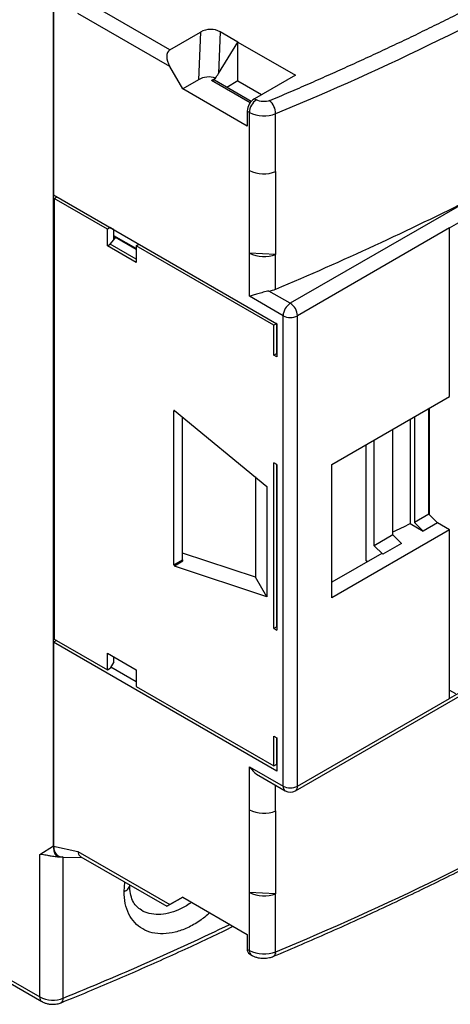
# Model space of a CAD drawing. Header units: inches. Extents: x 0.5 to 21.5, y 0.5 to 16.5.
# Tile 17 of 20: x 19.3 to 20.1, y 11.3 to 13.2. Entities that reach past the tile are written whole.
import ezdxf

# ---------------------------------------------------------------- set-up
doc = ezdxf.new("R2010")
doc.units = ezdxf.units.IN
doc.header["$LTSCALE"] = 2
doc.header["$MEASUREMENT"] = 0

msp = doc.modelspace()

# ---------------------------------------------------------------- linework, layer by layer
for p, q in [((19.3407, 13.2355), (19.3407, 12.8401)), ((19.3407, 11.5767), (19.3407, 13.2355)), ((19.5662, 13.1214), (19.4056, 13.2141)), ((19.5662, 13.0893), (19.3879, 13.1922)), ((19.5662, 13.1214), (19.6258, 13.1558)), ((19.6258, 13.1558), (19.6216, 13.0634)), ((19.6642, 13.1564), (19.6606, 13.0754)), ((19.6984, 13.1367), (19.6642, 13.1564)), ((19.6606, 13.0754), (19.6984, 13.1367)), ((19.6984, 13.1367), (19.8098, 13.0724)), ((19.6984, 13.0611), (19.6984, 13.1367)), ((19.5912, 13.0459), (19.5662, 13.0893)), ((19.8098, 13.0724), (19.7304, 13.0266)), ((19.6216, 13.0634), (19.5912, 13.0459)), ((19.6469, 13.062), (19.6548, 13.0665)), ((19.7221, 13.0186), (19.6469, 13.062)), ((19.7242, 13.0213), (19.6528, 13.0625)), ((19.6984, 13.0611), (19.6768, 13.0487)), ((19.6984, 13.0611), (19.7443, 13.0346)), ((19.7165, 12.9736), (19.5912, 13.0459)), ((19.7304, 13.0266), (19.7345, 13.0243)), ((19.7165, 13.0025), (19.7165, 12.9736)), ((19.7206, 13.0001), (19.7165, 13.0025)), ((19.7206, 12.8876), (19.7206, 13.0001)), ((19.7716, 12.8854), (19.7716, 12.9979)), ((20.109, 12.7758), (20.4097, 12.9494)), ((19.7206, 12.7269), (19.7206, 12.8876)), ((19.7716, 12.8854), (19.7716, 12.7246)), ((19.3407, 12.8401), (19.7741, 12.5899)), ((19.3421, 12.8329), (19.3476, 12.8361)), ((19.3421, 12.8329), (19.3421, 11.9778)), ((19.4451, 12.7734), (19.3421, 12.8329)), ((19.3546, 12.8321), (19.3546, 12.8321)), ((20.1544, 12.8342), (19.8, 12.6296)), ((19.4506, 12.7766), (19.4451, 12.7734)), ((19.4451, 12.7413), (19.4451, 12.7734)), ((19.4576, 12.7726), (19.4506, 12.7766)), ((19.4576, 12.7531), (19.4576, 12.7726)), ((20.109, 12.7758), (19.8139, 12.6055)), ((20.109, 12.4489), (20.109, 12.7758)), ((19.4506, 12.7445), (19.4576, 12.7531)), ((19.5007, 12.7358), (19.4576, 12.7607)), ((19.4576, 12.7597), (19.5007, 12.7347)), ((19.4576, 12.7531), (19.4612, 12.7576)), ((19.4451, 12.7413), (19.4506, 12.7445)), ((19.5007, 12.7091), (19.4451, 12.7413)), ((19.5007, 12.7156), (19.4506, 12.7445)), ((19.5007, 12.7413), (19.5063, 12.7445)), ((19.5007, 12.7413), (19.5007, 12.7091)), ((19.768, 12.587), (19.5007, 12.7413)), ((19.7206, 12.6433), (19.7206, 12.7269)), ((19.7716, 12.7246), (19.7206, 12.7269)), ((19.7716, 12.6571), (19.7716, 12.7246)), ((19.8, 12.6296), (19.7586, 12.6535)), ((19.7861, 12.6055), (19.7206, 12.6433)), ((19.7861, 11.6925), (19.7861, 12.6055)), ((19.8139, 11.6925), (19.8139, 12.6055)), ((19.7736, 12.5902), (19.768, 12.587)), ((19.768, 12.5291), (19.768, 12.587)), ((19.7736, 12.5323), (19.7736, 12.5902)), ((19.7741, 12.578), (19.7736, 12.5783)), ((19.7736, 12.5773), (19.7741, 12.5769)), ((19.7741, 12.5899), (19.7741, 12.5256)), ((19.7736, 12.5613), (19.7741, 12.561)), ((19.768, 12.5291), (19.7736, 12.5323)), ((19.7741, 12.5256), (19.768, 12.5291)), ((19.8807, 12.3171), (20.109, 12.4489)), ((19.5753, 12.4217), (19.5739, 12.4209)), ((19.5756, 12.4215), (19.7548, 12.274)), ((20.0687, 12.2202), (20.0687, 12.4256)), ((20.0701, 12.2188), (20.0701, 12.4264)), ((19.5739, 12.1221), (19.5739, 12.4209)), ((19.5906, 12.1317), (19.5906, 12.4092)), ((20.0326, 12.4048), (20.0326, 12.2021)), ((20.0408, 12.4095), (20.0408, 12.2041)), ((19.9991, 12.18), (19.9991, 12.3854)), ((19.9629, 12.1591), (19.9629, 12.3645)), ((19.947, 12.13), (19.947, 12.3553)), ((20.0701, 12.3257), (20.0687, 12.3265)), ((19.768, 11.9987), (19.768, 12.3202)), ((19.7741, 12.3166), (19.768, 12.3202)), ((19.7736, 12.0019), (19.7736, 12.317)), ((19.7741, 12.3166), (19.7741, 11.9952)), ((19.8807, 12.0583), (19.8807, 12.3171)), ((19.7323, 12.2926), (19.7323, 12.0979)), ((19.7741, 12.3035), (19.7736, 12.3032)), ((20.0687, 12.2944), (20.0701, 12.2936)), ((19.7548, 12.274), (19.7548, 12.06)), ((20.0701, 12.2325), (20.0687, 12.2333)), ((20.0687, 12.2202), (20.0408, 12.2041)), ((20.0854, 12.2038), (20.0687, 12.2202)), ((20.0326, 12.2021), (20.0575, 12.1877)), ((20.0575, 12.1877), (20.0408, 12.2041)), ((20.0854, 12.2038), (20.0575, 12.1877)), ((20.109, 12.1901), (20.0854, 12.2038)), ((20.109, 12.1901), (19.8807, 12.0583)), ((19.9991, 12.18), (19.9629, 12.1591)), ((20.0158, 12.1636), (19.9991, 12.18)), ((20.109, 11.8629), (20.109, 12.1901)), ((19.9796, 12.1427), (19.9629, 12.1591)), ((20.0158, 12.1636), (19.9796, 12.1427)), ((19.7323, 12.0979), (19.5906, 12.1449)), ((19.9773, 12.144), (19.8807, 12.0882)), ((19.9796, 12.1427), (19.9773, 12.144)), ((19.5739, 12.1221), (19.5906, 12.1317)), ((19.5918, 12.1289), (19.5756, 12.1195)), ((19.7548, 12.06), (19.5756, 12.1195)), ((19.9501, 12.1282), (19.947, 12.13)), ((19.7548, 12.06), (19.7323, 12.0979)), ((19.7741, 12.0289), (19.7736, 12.0285)), ((19.7736, 12.0019), (19.768, 11.9987)), ((19.768, 11.9987), (19.7741, 11.9952)), ((19.3462, 11.9754), (19.3407, 11.9721)), ((19.3407, 11.9721), (19.3407, 11.5767)), ((19.7741, 11.7219), (19.3407, 11.9721)), ((19.3421, 11.9778), (19.4451, 11.9183)), ((19.4451, 11.9505), (19.5007, 11.9183)), ((19.4451, 11.9183), (19.4451, 11.9505)), ((19.4576, 11.9336), (19.4506, 11.9215)), ((19.4576, 11.9336), (19.4576, 11.9432)), ((19.4451, 11.9183), (19.4506, 11.9215)), ((19.452, 11.9239), (19.5007, 11.8958)), ((19.5007, 11.9183), (19.5007, 11.8862)), ((19.5007, 11.8862), (19.768, 11.7319)), ((19.8099, 11.6835), (20.1814, 11.898)), ((20.1758, 11.9014), (20.109, 11.8629)), ((20.109, 11.8789), (20.1202, 11.8725)), ((19.8139, 11.6925), (20.109, 11.8629)), ((19.768, 11.7897), (19.7741, 11.7862)), ((19.768, 11.7319), (19.768, 11.7897)), ((19.7736, 11.7351), (19.7736, 11.7865)), ((19.7736, 11.7802), (19.7741, 11.7799)), ((19.7741, 11.772), (19.7736, 11.7724)), ((19.7741, 11.7862), (19.7741, 11.7219)), ((19.7736, 11.7663), (19.7741, 11.766)), ((19.768, 11.7319), (19.7736, 11.7351)), ((19.7736, 11.7383), (19.7741, 11.738)), ((19.7206, 11.7303), (19.7861, 11.6925)), ((19.7206, 11.6467), (19.7206, 11.7303)), ((19.7391, 11.713), (19.7902, 11.6835)), ((18.6224, 11.6827), (19.3141, 11.2835)), ((19.7716, 11.6445), (19.7716, 11.6942)), ((18.6265, 11.6737), (19.3182, 11.2744)), ((19.7206, 11.486), (19.7206, 11.6467)), ((19.7716, 11.6445), (19.7716, 11.4837)), ((19.3141, 11.5599), (19.3407, 11.5767)), ((19.3407, 11.5767), (19.3407, 11.5759)), ((19.3407, 11.5759), (19.3879, 11.5655)), ((19.3879, 11.5655), (19.5662, 11.4626)), ((19.3141, 11.2835), (19.3141, 11.5599)), ((19.359, 11.5548), (19.3963, 11.554)), ((19.3595, 11.2812), (19.3595, 11.5548)), ((19.3938, 11.5555), (19.5604, 11.4593)), ((19.4774, 11.4881), (19.4791, 11.5062)), ((19.7206, 11.3735), (19.7206, 11.486)), ((19.7716, 11.4837), (19.7206, 11.486)), ((19.5662, 11.4626), (19.5912, 11.4771)), ((19.5912, 11.4771), (19.5662, 11.4626)), ((19.5912, 11.4771), (19.7165, 11.4048)), ((19.7716, 11.3712), (19.7716, 11.4837)), ((19.7165, 11.4048), (19.7165, 11.3758)), ((19.7165, 11.3758), (19.7206, 11.3735)), ((19.7206, 11.3668), (19.7246, 11.3645))]:
    msp.add_line(p, q)
for centre, radius, start, end in [((17.7993, 17.8003), 5.1916, 292.3282, 307.6664), ((19.6504, 13.0571), 0.00594, 65.6929, 125.6176), ((19.7467, 13.0011), 0.0303, 122.6055, 177.3945), ((19.7508, 12.9988), 0.0303, 122.6055, 177.3945), ((19.7363, 12.9969), 0.0353, 1.5565, 47.8527), ((19.7486, 13.0549), 0.0615, 242.894, 291.9969), ((19.7486, 12.9424), 0.0615, 242.894, 291.9969), ((17.4122, 18.2597), 6.0791, 292.8377, 296.81357), ((19.7486, 12.7817), 0.0615, 242.894, 291.9969), ((19.7504, 12.7084), 0.0555, 278.4517, 292.4482), ((19.8163, 12.6041), 0.0303, 122.6056, 177.3945), ((19.7837, 12.6041), 0.0303, 2.6055, 57.3944), ((19.8, 12.6323), 0.0303, 242.6097, 297.3903), ((19.5748, 12.421), 0.000922, 34.026, 185.3505), ((17.466, 17.5133), 5.8989, 295.43073, 295.79231), ((19.5768, 12.1221), 0.00289, 181.698, 245.2476), ((17.7993, 16.1736), 5.1916, 292.3282, 307.6664), ((19.7957, 11.6914), 0.0097, 173.7012, 234.9867), ((19.8, 11.7194), 0.0303, 242.6097, 297.3903), ((19.8, 11.7005), 0.0197, 240.0027, 299.9973), ((19.8041, 11.6915), 0.0099, 305.698, 5.6204), ((19.7486, 11.7015), 0.0615, 242.894, 291.9969), ((19.7486, 11.5408), 0.0615, 242.894, 291.9969), ((17.2533, 16.4754), 5.605, 292.0723, 295.6859), ((19.7259, 11.3747), 0.00944, 172.7442, 235.9436), ((19.7302, 11.3724), 0.0097, 173.6864, 235.1484), ((19.7486, 11.4283), 0.0615, 242.894, 291.9969), ((19.7627, 11.3698), 0.00901, 303.2361, 9.0912), ((19.3237, 11.2824), 0.00969, 173.677, 235.2514), ((19.3393, 11.3328), 0.0554, 242.9094, 291.3885), ((19.3507, 11.2797), 0.00895, 303.2891, 9.417)]:
    msp.add_arc(centre, radius, start, end)
for centre, major_axis, ratio, start_param, end_param in [((19.6433, 13.1205), (0.0216, 0.0355), 0.931749, 0.021715, 1.040095), ((19.5801, 13.0973), (-0.0139, 0.0241), 0.577335, 6.283145, 7.853941), ((19.6419, 13.0885), (0.0367, 0.0604), 0.321902, 4.54082, 4.691321), ((19.6392, 13.0281), (0.0216, 0.0355), 0.931749, 0.172216, 1.040095), ((19.5916, 12.1307), (-0.00066, 0.00188), 0.410779, 0.862219, 2.642455), ((19.5801, 11.4707), (0.0197, 0.0114), 0.00007, 2.356154, 3.92695)]:
    msp.add_ellipse(centre, major_axis=major_axis, ratio=ratio, start_param=start_param, end_param=end_param)
for points, knots in [([(19.76, 13.0231), (19.7727, 13.0285), (19.7981, 13.0393), (19.8358, 13.0556), (19.8733, 13.0722), (19.9106, 13.0889), (19.9475, 13.1058), (19.9842, 13.1229), (20.0207, 13.1401), (20.0568, 13.1575), (20.0928, 13.1751), (20.1284, 13.1929), (20.1638, 13.2109), (20.1989, 13.229), (20.2338, 13.2473), (20.2684, 13.2658), (20.3027, 13.2845), (20.3368, 13.3033), (20.3706, 13.3224), (20.4131, 13.3467), (20.4639, 13.3765), (20.5226, 13.4119), (20.5802, 13.4479), (20.6369, 13.4843), (20.6926, 13.5213), (20.7472, 13.5587), (20.8009, 13.5966), (20.8536, 13.6351), (20.9053, 13.6739), (20.939, 13.7003), (20.9558, 13.7134)], [0, 0, 0, 0, 0.027823, 0.05563, 0.083422, 0.111202, 0.138973, 0.166735, 0.194492, 0.222244, 0.249994, 0.277745, 0.305498, 0.333255, 0.361019, 0.38879, 0.416573, 0.444367, 0.472176, 0.500002, 0.550071, 0.600093, 0.650079, 0.700043, 0.749994, 0.799947, 0.849912, 0.899901, 0.949926, 1, 1, 1, 1]), ([(19.76, 13.0231), (19.7562, 13.0215), (19.7516, 13.0208), (19.7422, 13.0212), (19.7378, 13.0223), (19.7345, 13.0243)], [0, 0, 0, 0, 0.5, 0.5, 1, 1, 1, 1]), ([(19.7586, 12.6535), (19.7548, 12.6529), (19.751, 12.652), (19.7437, 12.65), (19.7402, 12.649), (19.7338, 12.647), (19.7308, 12.6461), (19.7253, 12.6445), (19.7228, 12.6438), (19.7206, 12.6433)], [0, 0, 0, 0, 0.25, 0.25, 0.5, 0.5, 0.75, 0.75, 1, 1, 1, 1]), ([(19.7677, 11.3623), (19.7858, 11.37), (19.8384, 11.3923), (19.9241, 11.4304), (20.0241, 11.4769), (20.1222, 11.5248), (20.2184, 11.5739), (20.3126, 11.6244), (20.4047, 11.6761), (20.4947, 11.729), (20.5826, 11.7831), (20.6683, 11.8384), (20.7517, 11.8949), (20.8329, 11.9525), (20.9049, 12.006), (20.9492, 12.0406), (20.968, 12.0553)], [0, 0, 0, 0, 0.03968, 0.115059, 0.19044, 0.265823, 0.341208, 0.416594, 0.491981, 0.56737, 0.642759, 0.718149, 0.79354, 0.86893, 0.94432, 1, 1, 1, 1]), ([(19.7206, 11.7303), (19.7206, 11.7303), (19.722, 11.7283), (19.7271, 11.7222), (19.7332, 11.7157), (19.7387, 11.7133), (19.7391, 11.7132)], [0, 0, 0, 0, 0.009759, 0.287747, 0.947323, 1, 1, 1, 1]), ([(19.3407, 11.5767), (19.3407, 11.5733), (19.3409, 11.57), (19.342, 11.5641), (19.343, 11.5613), (19.346, 11.5572), (19.3481, 11.5558), (19.3531, 11.5549), (19.3559, 11.5553), (19.3588, 11.5562)], [0, 0, 0, 0, 0.25, 0.25, 0.5, 0.5, 0.75, 0.75, 1, 1, 1, 1]), ([(19.3407, 11.5759), (19.341, 11.5725), (19.3417, 11.5658), (19.3471, 11.5587), (19.3533, 11.5549), (19.3581, 11.5552), (19.3595, 11.5553)], [0, 0, 0, 0, 0.287285, 0.576387, 0.874838, 1, 1, 1, 1]), ([(19.3879, 11.5655), (19.3882, 11.5637), (19.3887, 11.5608), (19.391, 11.5577), (19.3926, 11.556), (19.3937, 11.5555), (19.3938, 11.5555)], [0, 0, 0, 0, 0.417061, 0.68094, 0.981457, 1, 1, 1, 1]), ([(19.3141, 11.5599), (19.3146, 11.5601), (19.3158, 11.5605), (19.319, 11.5603), (19.3234, 11.5596), (19.3294, 11.5584), (19.3336, 11.5574), (19.3359, 11.5572), (19.336, 11.5572)], [0, 0, 0, 0, 0.111022, 0.250826, 0.499244, 0.724889, 0.993459, 1, 1, 1, 1]), ([(19.336, 11.5572), (19.3378, 11.557), (19.3426, 11.5564), (19.3477, 11.5558), (19.3509, 11.5553)], [0, 0, 0, 0, 0.376094, 1, 1, 1, 1]), ([(19.4774, 11.4881), (19.4788, 11.4888), (19.4817, 11.4902), (19.4851, 11.4929), (19.4874, 11.4962), (19.4886, 11.4989), (19.4884, 11.5005), (19.4883, 11.5009)], [0, 0, 0, 0, 0.211743, 0.438682, 0.677018, 0.921488, 1, 1, 1, 1]), ([(19.644, 11.4466), (19.6375, 11.4412), (19.6235, 11.4295), (19.6005, 11.417), (19.5765, 11.4083), (19.5534, 11.4051), (19.5319, 11.4072), (19.5131, 11.4147), (19.4976, 11.4269), (19.4862, 11.4438), (19.4788, 11.4642), (19.4779, 11.4801), (19.4774, 11.4881)], [0, 0, 0, 0, 0.088474, 0.190617, 0.292956, 0.395268, 0.496906, 0.598282, 0.699131, 0.799538, 0.899893, 1, 1, 1, 1]), ([(19.5113, 11.4517), (19.5078, 11.4541), (19.5007, 11.459), (19.4937, 11.4703), (19.4893, 11.484), (19.4887, 11.4952), (19.4885, 11.5009)], [0, 0, 0, 0, 0.246231, 0.493803, 0.744378, 1, 1, 1, 1]), ([(19.6083, 11.4672), (19.6069, 11.4661), (19.5988, 11.4598), (19.5836, 11.4522), (19.5635, 11.4452), (19.5441, 11.4428), (19.5265, 11.4452), (19.5153, 11.4484), (19.511, 11.4519), (19.5109, 11.4519)], [0, 0, 0, 0, 0.043822, 0.243223, 0.43193, 0.620734, 0.811575, 0.998322, 1, 1, 1, 1]), ([(19.3556, 11.2723), (19.3731, 11.2794), (19.4237, 11.3001), (19.506, 11.3355), (19.6, 11.3777), (19.6603, 11.4066), (19.6893, 11.4205)], [0, 0, 0, 0, 0.152391, 0.441874, 0.73137, 1, 1, 1, 1]), ([(19.7247, 11.3646), (19.725, 11.3644), (19.727, 11.3629), (19.7313, 11.3614), (19.7388, 11.359), (19.7447, 11.3587), (19.7484, 11.3585)], [0, 0, 0, 0, 0.039959, 0.310172, 0.558905, 1, 1, 1, 1]), ([(19.7484, 11.3585), (19.7521, 11.3587), (19.7573, 11.3591), (19.7637, 11.3607), (19.7663, 11.3618), (19.7676, 11.3624)], [0, 0, 0, 0, 0.557003, 0.778701, 1, 1, 1, 1]), ([(19.3183, 11.2746), (19.3195, 11.2739), (19.3223, 11.2722), (19.3277, 11.2705), (19.3335, 11.2693), (19.3375, 11.2692), (19.3391, 11.2691)], [0, 0, 0, 0, 0.1983, 0.462921, 0.776732, 1, 1, 1, 1]), ([(19.3391, 11.2691), (19.3427, 11.2694), (19.3476, 11.2697), (19.353, 11.2712), (19.3549, 11.2721), (19.3556, 11.2724)], [0, 0, 0, 0, 0.619085, 0.867283, 1, 1, 1, 1])]:
    msp.add_open_spline(points, degree=3, knots=knots)

doc.saveas('drawing.dxf')
